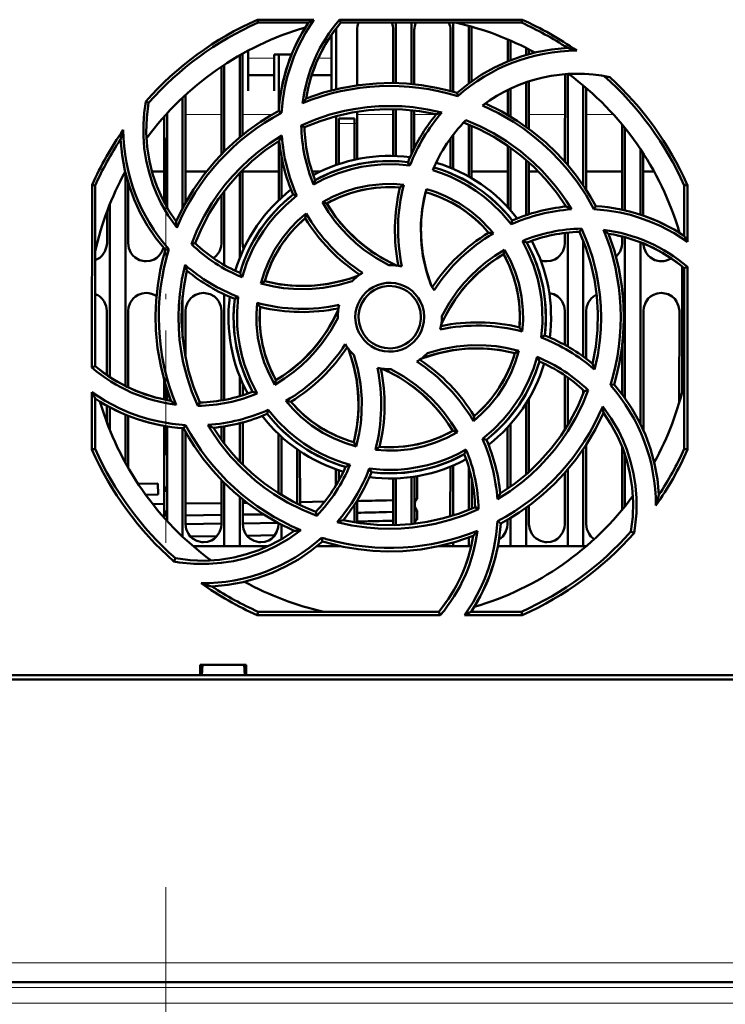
# Model space of a CAD drawing. Extents: x -1438 to 1837, y -1701 to 699.
# Tile 5 of 90: x -37 to 31, y -1508 to -1414. Entities that reach past the tile are written whole.
import ezdxf

# ---------------------------------------------------------------- set-up
doc = ezdxf.new("R2010")
doc.units = 0
doc.linetypes.add('DASHDOT', pattern=[18.5, 12, -3, 0.5, -3])

msp = doc.modelspace()

# ---------------------------------------------------------------- linework, layer by layer
at = {"color": 7, "lineweight": 50}
for p, q in [((-14.422, -1413.666), (-8.992, -1413.666)), ((-14.363, -1413.948), (-14.422, -1413.666)), ((-9.524, -1413.948), (-14.363, -1413.948)), ((-6.541, -1413.666), (11.004, -1413.666)), ((-6.411, -1413.948), (-6.541, -1413.666)), ((10.944, -1413.948), (-6.411, -1413.948)), ((-1.109, -1413.948), (-1.109, -1419.755)), ((0.391, -1413.948), (0.391, -1419.844)), ((4.391, -1413.948), (4.391, -1420.591)), ((11.004, -1413.666), (10.944, -1413.948)), ((-7.309, -1417.557), (-7.309, -1415.127)), ((-6.869, -1420.345), (-6.866, -1414.648)), ((-4.852, -1414.648), (-4.849, -1419.966)), ((-1.369, -1419.75), (-1.366, -1414.648)), ((0.648, -1414.648), (0.651, -1419.87)), ((4.131, -1420.519), (4.134, -1414.648)), ((5.891, -1414.261), (5.891, -1419.779)), ((6.148, -1414.648), (6.151, -1419.59)), ((9.632, -1417.671), (9.633, -1415.558)), ((9.891, -1415.669), (9.891, -1417.567)), ((-16.109, -1417.075), (-16.109, -1424.957)), ((-15.851, -1416.929), (-15.847, -1424.742)), ((-15.309, -1416.634), (-15.309, -1417.557)), ((-12.809, -1417.005), (-11.142, -1417.005)), ((-12.809, -1417.557), (-12.809, -1417.005)), ((-12.37, -1422.316), (-12.367, -1417.005)), ((11.391, -1416.375), (11.391, -1417.053)), ((11.649, -1416.508), (11.649, -1416.979)), ((-17.609, -1417.995), (-17.609, -1426.327)), ((-15.309, -1417.557), (-15.309, -1420.503)), ((-12.809, -1420.503), (-12.809, -1417.557)), ((-7.309, -1420.453), (-7.309, -1417.557)), ((-17.872, -1426.595), (-17.868, -1418.167)), ((15.128, -1427.32), (15.132, -1418.896)), ((15.391, -1418.878), (15.391, -1427.622)), ((-15.309, -1419.005), (-12.809, -1419.005)), ((-9.199, -1419.005), (-7.309, -1419.005)), ((11.391, -1419.675), (11.391, -1423.952)), ((11.651, -1419.588), (11.653, -1424.142)), ((-15.309, -1420.503), (-15.309, -1420.505)), ((-12.809, -1420.505), (-12.809, -1420.503)), ((4.825, -1421.019), (4.754, -1420.696)), ((9.63, -1422.812), (9.631, -1420.409)), ((9.891, -1420.284), (9.891, -1422.966)), ((16.891, -1419.998), (16.891, -1429.584)), ((17.151, -1420.218), (17.155, -1429.982)), ((-24.876, -1421.649), (-25.145, -1421.518)), ((-21.609, -1421.153), (-21.609, -1431.747)), ((-21.349, -1420.91), (-21.344, -1431.259)), ((-23.109, -1422.676), (-23.109, -1431.722)), ((-12.099, -1422.617), (-12.378, -1422.439)), ((-4.848, -1422.495), (-4.846, -1427.068)), ((-1.372, -1426.751), (-1.37, -1422.249)), ((-1.109, -1422.255), (-1.109, -1426.759)), ((0.391, -1422.357), (0.391, -1426.544)), ((0.652, -1422.386), (0.653, -1425.997)), ((-23.374, -1431.243), (-23.37, -1422.966)), ((-6.872, -1427.633), (-6.87, -1422.923)), ((-6.609, -1423.648), (-6.609, -1423.148)), ((-5.109, -1423.148), (-6.609, -1423.148)), ((-6.609, -1427.542), (-6.609, -1423.648)), ((-5.109, -1423.648), (-5.109, -1423.148)), ((-5.109, -1423.648), (-5.109, -1427.125)), ((-10.203, -1423.822), (-9.909, -1424.006)), ((5.891, -1423.748), (5.891, -1428.739)), ((6.152, -1423.857), (6.155, -1428.891)), ((20.626, -1431.924), (20.629, -1423.755)), ((20.891, -1424.075), (20.891, -1431.989)), ((-12.374, -1431), (-12.371, -1425.327)), ((4.128, -1427.889), (4.129, -1425.071)), ((4.391, -1424.72), (4.391, -1427.999)), ((9.626, -1431.676), (9.629, -1425.77)), ((9.891, -1425.954), (9.891, -1431.967)), ((22.391, -1426.117), (22.391, -1432.396)), ((22.654, -1426.517), (22.656, -1432.485)), ((-12.109, -1430.755), (-12.109, -1426.852)), ((0.235, -1427.672), (0.045, -1427.351)), ((11.391, -1427.135), (11.391, -1432.448)), ((11.654, -1427.367), (11.656, -1432.361)), ((-27.109, -1428.381), (-27.109, -1448.855)), ((-24.556, -1428.26), (-23.373, -1428.26)), ((-21.345, -1428.26), (-19.334, -1428.26)), ((-16.109, -1428.367), (-16.109, -1436.512)), ((-15.846, -1428.098), (-15.842, -1435.148)), ((-15.845, -1428.26), (-12.373, -1428.26)), ((-9.169, -1428.26), (-8.388, -1428.26)), ((6.155, -1428.26), (9.627, -1428.26)), ((11.655, -1428.26), (12.588, -1428.26)), ((17.154, -1428.26), (20.627, -1428.26)), ((22.654, -1428.26), (23.695, -1428.26)), ((-26.845, -1429.344), (-26.842, -1435.148)), ((-30.321, -1447.094), (-30.305, -1429.531)), ((-30.305, -1429.531), (-30.009, -1429.594)), ((-30.009, -1446.949), (-30.009, -1429.594)), ((-17.609, -1430.115), (-17.609, -1437.235)), ((26.591, -1429.594), (26.887, -1429.531)), ((26.591, -1434.433), (26.591, -1429.594)), ((26.887, -1429.531), (26.892, -1435.003)), ((-17.876, -1435.148), (-17.874, -1430.469)), ((-10.637, -1430.568), (-11.003, -1430.474)), ((-8.178, -1431.206), (-7.769, -1431.315)), ((-28.876, -1435.148), (-28.874, -1432.096)), ((-28.609, -1431.413), (-28.609, -1447.996)), ((15.126, -1431.637), (15.126, -1431.451)), ((17.916, -1431.866), (18.1, -1431.578)), ((9.971, -1433.322), (10.065, -1432.954)), ((16.722, -1433.744), (16.532, -1434.048)), ((15.124, -1435.148), (15.125, -1434.152)), ((15.391, -1434.122), (15.391, -1445.066)), ((16.891, -1434.896), (16.891, -1446.032)), ((20.624, -1435.148), (20.625, -1434.494)), ((20.891, -1434.566), (20.891, -1450.027)), ((26.125, -1434.135), (26.125, -1434.107)), ((-22.923, -1435.71), (-23.26, -1435.785)), ((-20.757, -1435.228), (-20.406, -1435.148)), ((9.335, -1435.772), (9.224, -1436.187)), ((22.391, -1435.062), (22.391, -1452.53)), ((26.391, -1437.381), (26.391, -1449.416)), ((26.591, -1437.546), (26.894, -1437.405)), ((26.591, -1454.901), (26.591, -1437.546)), ((26.894, -1437.405), (26.91, -1454.969)), ((-14.1, -1439.019), (-13.725, -1438.803)), ((-21.609, -1440.234), (-21.609, -1444.245)), ((-17.609, -1440.056), (-17.609, -1450.199)), ((-16.27, -1440.297), (-16.606, -1440.494)), ((-28.882, -1447.806), (-28.879, -1441.648)), ((-26.839, -1441.648), (-26.836, -1448.989)), ((-21.339, -1441.648), (-21.337, -1446.092)), ((-17.883, -1450.248), (-17.879, -1441.648)), ((15.12, -1444.914), (15.121, -1441.648)), ((17.161, -1441.648), (17.163, -1446.231)), ((22.661, -1441.648), (22.666, -1453.117)), ((26.117, -1450.414), (26.121, -1441.648)), ((-6.709, -1442.248), (-6.708, -1442.355)), ((3.291, -1442.248), (3.29, -1442.14)), ((12.851, -1444.202), (13.188, -1444.001)), ((20.618, -1449.658), (20.62, -1445.034)), ((10.691, -1445.472), (10.307, -1445.692)), ((-30.009, -1446.949), (-30.321, -1447.094)), ((-16.109, -1447.983), (-16.109, -1449.837)), ((15.116, -1453.063), (15.118, -1447.842)), ((15.391, -1448.032), (15.391, -1452.623)), ((-23.383, -1450.149), (-23.382, -1448.298)), ((-23.109, -1449.198), (-23.109, -1450.203)), ((-15.836, -1448.626), (-15.836, -1449.752)), ((-12.757, -1448.738), (-12.642, -1448.308)), ((19.491, -1448.788), (19.843, -1448.711)), ((-30.328, -1454.969), (-30.323, -1449.467)), ((-30.009, -1454.901), (-30.009, -1450.062)), ((11.665, -1450.083), (11.668, -1457.118)), ((16.891, -1449.256), (16.891, -1449.598)), ((17.354, -1449.264), (16.988, -1449.347)), ((-28.884, -1452.374), (-28.883, -1450.745)), ((-28.609, -1450.899), (-28.609, -1453.083)), ((-20.15, -1450.766), (-19.95, -1450.447)), ((11.391, -1450.532), (11.391, -1457.363)), ((-27.109, -1451.615), (-27.109, -1456.242)), ((-26.835, -1451.727), (-26.832, -1456.733)), ((-13.381, -1451.151), (-13.482, -1451.541)), ((-23.388, -1461.51), (-23.384, -1452.694)), ((-23.109, -1452.742), (-23.109, -1461.819)), ((-21.609, -1452.911), (-21.609, -1463.343)), ((-21.518, -1452.917), (-21.322, -1452.611)), ((-17.884, -1454.009), (-17.884, -1452.777)), ((-17.609, -1452.735), (-17.609, -1454.378)), ((-16.109, -1452.429), (-16.109, -1456.125)), ((-15.834, -1452.357), (-15.833, -1456.406)), ((9.613, -1458.734), (9.616, -1452.83)), ((9.891, -1452.528), (9.891, -1458.541)), ((-21.334, -1453.252), (-21.33, -1462.148)), ((-12.387, -1459.158), (-12.384, -1453.486)), ((-12.109, -1459.33), (-12.109, -1453.741)), ((4.789, -1453.3), (4.351, -1453.18)), ((7.194, -1453.922), (7.585, -1454.021)), ((-30.009, -1454.901), (-30.328, -1454.969)), ((-4.928, -1454.659), (-5.154, -1454.263)), ((16.891, -1454.911), (16.891, -1464.248)), ((17.167, -1454.497), (17.17, -1462.148)), ((20.612, -1460.761), (20.615, -1454.679)), ((26.91, -1454.969), (26.591, -1454.901)), ((-10.609, -1460.157), (-10.609, -1454.938)), ((-10.333, -1455.127), (-10.331, -1460.292)), ((20.891, -1455.429), (20.891, -1460.42)), ((-3.671, -1456.795), (-3.463, -1457.145)), ((4.112, -1461.383), (4.114, -1456.612)), ((4.391, -1456.497), (4.391, -1461.296)), ((5.891, -1456.684), (5.891, -1460.747)), ((-6.886, -1458.426), (-6.886, -1456.858)), ((-6.609, -1457.948), (-6.609, -1456.953)), ((-1.388, -1462.148), (-1.386, -1457.744)), ((-1.109, -1457.736), (-1.109, -1462.239)), ((0.391, -1457.605), (0.391, -1462.137)), ((0.668, -1457.564), (0.67, -1462.106)), ((0.941, -1457.52), (0.941, -1459.689)), ((15.112, -1462.148), (15.114, -1457.188)), ((15.391, -1456.871), (15.391, -1464.248)), ((-23.989, -1458.223), (-25.896, -1458.248)), ((-23.976, -1459.297), (-23.989, -1458.223)), ((-17.888, -1462.148), (-17.886, -1457.887)), ((-17.609, -1458.168), (-17.609, -1464.248)), ((6.168, -1457.777), (6.169, -1460.63)), ((-23.976, -1459.297), (-25.156, -1459.313)), ((-16.109, -1459.536), (-16.109, -1464.248)), ((-23.388, -1460.183), (-24.486, -1460.198)), ((-17.887, -1460.111), (-21.331, -1460.157)), ((-15.831, -1459.765), (-15.83, -1462.148)), ((-15.434, -1460.078), (-15.831, -1460.084)), ((-7.96, -1459.967), (-10.331, -1460.005)), ((-5.109, -1460.291), (-5.109, -1461.957)), ((-4.831, -1459.856), (-4.83, -1462.003)), ((-1.387, -1459.828), (-2.015, -1459.845)), ((0.941, -1459.689), (0.938, -1459.693)), ((6.819, -1460.695), (6.49, -1460.489)), ((11.391, -1460.543), (11.391, -1464.248)), ((11.669, -1460.341), (11.67, -1462.148)), ((-23.388, -1461.321), (-23.552, -1461.323)), ((-17.888, -1461.247), (-21.33, -1461.293)), ((-13.855, -1461.19), (-15.83, -1461.218)), ((-8.808, -1460.944), (-8.721, -1461.323)), ((-1.388, -1460.954), (-2.015, -1460.973)), ((0.938, -1460.806), (0.941, -1460.811)), ((0.941, -1460.811), (0.941, -1461.66)), ((9.891, -1461.527), (9.891, -1464.248)), ((-17.888, -1462.083), (-21.33, -1462.128)), ((-12.47, -1462.008), (-15.83, -1462.055)), ((-12.388, -1462.148), (-12.388, -1462.052)), ((-12.109, -1463.574), (-12.109, -1462.2)), ((-1.388, -1461.799), (-2.015, -1461.817)), ((-1.392, -1462.246), (-1.388, -1462.148)), ((0.941, -1461.66), (0.938, -1461.665)), ((8.646, -1461.856), (8.96, -1462.057)), ((9.612, -1462.148), (9.612, -1461.692)), ((-18.318, -1463.281), (-20.87, -1463.316)), ((-12.756, -1463.203), (-15.433, -1463.241)), ((5.891, -1463.425), (5.891, -1464.248)), ((21.458, -1462.846), (21.763, -1462.995)), ((-17.609, -1464.248), (-20.604, -1464.248)), ((-16.109, -1464.248), (-17.609, -1464.248)), ((-13.388, -1464.248), (-16.109, -1464.248)), ((-6.609, -1464.248), (-8.704, -1464.248)), ((-8.173, -1463.798), (-8.253, -1463.433)), ((-8.193, -1463.817), (-8.149, -1463.806)), ((-6.609, -1464.248), (-6.609, -1464.208)), ((-6.431, -1464.248), (-6.609, -1464.248)), ((4.391, -1464.248), (3.018, -1464.248)), ((4.391, -1463.906), (4.391, -1464.248)), ((5.891, -1464.248), (4.391, -1464.248)), ((6.122, -1464.248), (5.891, -1464.248)), ((9.891, -1464.248), (8.677, -1464.248)), ((11.391, -1464.248), (9.891, -1464.248)), ((15.391, -1464.248), (11.391, -1464.248)), ((16.891, -1464.248), (15.391, -1464.248)), ((17.185, -1464.248), (16.891, -1464.248)), ((-22.308, -1465.414), (-22.457, -1465.721)), ((-14.434, -1470.881), (-14.363, -1470.548)), ((3.148, -1470.881), (-14.434, -1470.881)), ((-14.363, -1470.548), (2.993, -1470.548)), ((2.993, -1470.548), (3.148, -1470.881)), ((11.015, -1470.881), (5.472, -1470.881)), ((6.106, -1470.548), (10.944, -1470.548)), ((10.944, -1470.548), (11.015, -1470.881)), ((-19.912, -1476.648), (-19.912, -1475.648)), ((-19.911, -1475.648), (-15.507, -1475.648)), ((-19.773, -1476.648), (-19.709, -1475.648)), ((-15.709, -1475.648), (-15.645, -1476.648)), ((-15.507, -1475.648), (-15.507, -1476.648)), ((-139.506, -1476.648), (-19.912, -1476.648)), ((-19.912, -1476.648), (-19.773, -1476.648)), ((-19.859, -1476.648), (-15.559, -1476.648)), ((-15.645, -1476.648), (-15.506, -1476.648)), ((-15.506, -1476.648), (93.088, -1476.648)), ((103.268, -1477.048), (-149.686, -1477.048)), ((75.253, -1506.148), (-121.671, -1506.148))]:
    msp.add_line(p, q, dxfattribs=at)
at = {"color": 7, "lineweight": 18}
for p, q in [((-12.809, -1417.374), (-15.309, -1417.374)), ((-7.309, -1417.374), (-8.568, -1417.374)), ((-21.348, -1422.76), (-17.87, -1422.76)), ((-15.848, -1422.76), (-12.956, -1422.76)), ((-6.609, -1423.648), (-5.109, -1423.648)), ((-4.848, -1422.76), (-1.37, -1422.76)), ((0.652, -1422.76), (2.757, -1422.76)), ((9.541, -1422.76), (9.63, -1422.76)), ((11.652, -1422.76), (15.13, -1422.76)), ((17.152, -1422.76), (19.767, -1422.76)), ((75.253, -1504.287), (-121.671, -1504.287)), ((75.253, -1506.648), (-121.671, -1506.648)), ((75.078, -1508.148), (-121.496, -1508.148))]:
    msp.add_line(p, q, dxfattribs=at)
at = {"color": 7, "linetype": 'DASHDOT', "lineweight": 18, "ltscale": 0.045015}
msp.add_line((-4.959, -1423.648), (-6.76, -1423.648), dxfattribs=at)
at = {"color": 7, "linetype": 'DASHDOT', "lineweight": 18}
for p, q in [((-23.209, -1425.018), (-23.209, -1463.921)), ((-23.209, -1496.999), (-23.209, -1537.522)), ((94.945, -1506.648), (-141.364, -1506.648)), ((94.735, -1508.148), (-141.154, -1508.148))]:
    msp.add_line(p, q, dxfattribs=at)
at = {"color": 7, "linetype": 'DASHDOT', "lineweight": 18, "ltscale": 0.050375}
msp.add_line((-23.209, -1460.805), (-23.209, -1462.82), dxfattribs=at)
at = {"color": 7, "lineweight": 50}
for points in [[(-8.992, -1413.666), (-9.809, -1414.944), (-10.508, -1416.286), (-10.912, -1417.223), (-11.261, -1418.185), (-11.55, -1419.156), (-11.781, -1420.14), (-11.985, -1421.371), (-12.099, -1422.617)], [(4.754, -1420.696), (5.884, -1419.784), (7.069, -1418.979), (8.305, -1418.281), (9.592, -1417.687), (10.926, -1417.196), (12.37, -1416.797), (13.854, -1416.524), (15.372, -1416.379)], [(-9.729, -1421.226), (-8.067, -1420.664), (-6.383, -1420.236), (-4.683, -1419.944), (-2.971, -1419.783), (-1.532, -1419.748), (-0.095, -1419.804), (1.341, -1419.953), (2.775, -1420.198), (3.767, -1420.424), (4.754, -1420.696)], [(-22.175, -1433.647), (-22.998, -1432.481), (-23.704, -1431.248), (-24.115, -1430.379), (-24.472, -1429.486), (-24.837, -1428.347), (-25.112, -1427.185), (-25.295, -1426.004), (-25.386, -1424.813), (-25.386, -1423.713), (-25.305, -1422.614), (-25.145, -1421.518)], [(-24.876, -1421.649), (-25.058, -1423.075), (-25.104, -1424.49), (-25.015, -1425.889), (-24.795, -1427.266), (-24.493, -1428.481), (-24.093, -1429.666), (-23.587, -1430.823), (-22.969, -1431.96), (-22.244, -1433.054)], [(7.484, -1421.712), (9.057, -1422.489), (10.55, -1423.378), (11.959, -1424.373), (13.283, -1425.47), (14.326, -1426.463), (15.302, -1427.519), (16.212, -1428.639), (17.053, -1429.827), (17.595, -1430.688), (18.1, -1431.578)], [(-22.244, -1433.054), (-21.467, -1431.481), (-20.578, -1429.988), (-19.583, -1428.579), (-18.486, -1427.255), (-17.493, -1426.212), (-16.437, -1425.236), (-15.317, -1424.326), (-14.13, -1423.485), (-13.269, -1422.944), (-12.378, -1422.438)], [(-10.205, -1423.822), (-8.848, -1423.254), (-7.461, -1422.788), (-6.047, -1422.427), (-4.962, -1422.221), (-3.866, -1422.075), (-2.758, -1421.987), (-1.648, -1421.959), (-0.553, -1421.99), (0.537, -1422.081), (1.916, -1422.284), (3.285, -1422.582)], [(2.762, -1422.754), (1.135, -1422.45), (-0.495, -1422.283), (-2.121, -1422.251), (-3.741, -1422.351), (-5.315, -1422.574), (-6.872, -1422.923), (-8.405, -1423.401), (-9.91, -1424.006)], [(17.916, -1431.866), (17.152, -1430.531), (16.302, -1429.259), (15.366, -1428.051), (14.604, -1427.183), (13.796, -1426.354), (12.943, -1425.563), (12.05, -1424.817), (11.134, -1424.128), (10.184, -1423.489), (8.735, -1422.645), (7.218, -1421.909)], [(15.237, -1431.625), (14.301, -1430.259), (13.267, -1428.989), (12.139, -1427.816), (10.923, -1426.742), (9.652, -1425.786), (8.304, -1424.933), (6.883, -1424.186), (5.39, -1423.55)], [(5.609, -1423.323), (6.961, -1423.901), (8.26, -1424.572), (9.505, -1425.335), (10.851, -1426.31), (12.116, -1427.392), (12.902, -1428.163), (13.645, -1428.973), (14.216, -1429.662), (14.756, -1430.376), (15.265, -1431.117), (15.743, -1431.882)], [(-23.26, -1435.785), (-24.173, -1434.654), (-24.977, -1433.469), (-25.675, -1432.233), (-26.269, -1430.946), (-26.761, -1429.612), (-27.159, -1428.168), (-27.433, -1426.685), (-27.578, -1425.167)], [(-20.758, -1435.229), (-20.199, -1433.867), (-19.547, -1432.556), (-18.802, -1431.3), (-18.18, -1430.388), (-17.509, -1429.511), (-16.787, -1428.665), (-16.022, -1427.86), (-15.225, -1427.108), (-14.389, -1426.401), (-13.266, -1425.566), (-12.08, -1424.807)], [(-12.331, -1425.302), (-13.697, -1426.238), (-14.968, -1427.272), (-16.14, -1428.399), (-17.215, -1429.616), (-18.17, -1430.887), (-19.024, -1432.234), (-19.771, -1433.656), (-20.407, -1435.148)], [(-8.876, -1429.071), (-7.505, -1428.407), (-6.09, -1427.888), (-4.638, -1427.519), (-3.156, -1427.303), (-1.651, -1427.242), (-0.805, -1427.273), (0.045, -1427.351)], [(0.235, -1427.672), (-1.157, -1427.556), (-2.553, -1427.576), (-3.498, -1427.665), (-4.439, -1427.814), (-5.38, -1428.022), (-6.723, -1428.432), (-8.01, -1428.964), (-9.025, -1429.493)], [(9.971, -1433.322), (9.072, -1432.258), (8.074, -1431.285), (7.349, -1430.683), (6.572, -1430.117), (5.761, -1429.599), (4.94, -1429.144), (4.095, -1428.744), (3.27, -1428.415), (2.423, -1428.136)], [(-8.18, -1431.207), (-7.138, -1430.656), (-6.062, -1430.207), (-4.954, -1429.859), (-3.682, -1429.594), (-2.389, -1429.461), (-1.376, -1429.45), (-0.359, -1429.521)], [(-0.73, -1429.786), (-1.945, -1429.746), (-3.147, -1429.821), (-4.329, -1430.013), (-5.487, -1430.322), (-6.614, -1430.746), (-7.77, -1431.315)], [(2.298, -1439.256), (1.816, -1437.81), (1.484, -1436.34), (1.305, -1434.854), (1.283, -1433.358), (1.416, -1431.86), (1.582, -1430.899), (1.81, -1429.943)], [(1.735, -1430.231), (1.438, -1431.726), (1.291, -1433.226), (1.299, -1434.724), (1.464, -1436.213), (1.783, -1437.685), (2.019, -1438.475), (2.298, -1439.256)], [(-10.637, -1430.568), (-11.706, -1431.474), (-12.68, -1432.477), (-13.285, -1433.209), (-13.845, -1433.98), (-14.362, -1434.794), (-14.818, -1435.619), (-15.431, -1436.989), (-15.896, -1438.414)], [(-1.806, -1437.248), (-3.052, -1436.546), (-4.222, -1435.733), (-4.961, -1435.126), (-5.662, -1434.474), (-6.324, -1433.778), (-6.941, -1433.042), (-7.593, -1432.149), (-8.18, -1431.207)], [(-7.769, -1431.315), (-7.353, -1431.969), (-6.908, -1432.595), (-5.932, -1433.765), (-4.847, -1434.824), (-4.147, -1435.406), (-3.41, -1435.946), (-2.635, -1436.445), (-1.827, -1436.897), (-0.991, -1437.299)], [(26.892, -1435.003), (25.619, -1434.181), (24.28, -1433.479), (23.344, -1433.072), (22.384, -1432.72), (21.415, -1432.428), (20.432, -1432.193), (19.183, -1431.983), (17.916, -1431.866)], [(-14.1, -1439.021), (-13.751, -1437.892), (-13.307, -1436.811), (-12.769, -1435.781), (-12.058, -1434.694), (-11.239, -1433.687), (-10.526, -1432.96), (-9.753, -1432.289)], [(17.785, -1446.719), (18.089, -1445.091), (18.256, -1443.462), (18.288, -1441.835), (18.187, -1440.216), (17.964, -1438.641), (17.615, -1437.085), (17.138, -1435.552), (16.532, -1434.047)], [(16.722, -1433.742), (17.292, -1435.098), (17.759, -1436.483), (18.123, -1437.896), (18.33, -1438.982), (18.479, -1440.08), (18.569, -1441.186), (18.599, -1442.295), (18.569, -1443.388), (18.48, -1444.479), (18.274, -1445.886), (17.969, -1447.283)], [(12.851, -1444.202), (12.97, -1442.82), (12.953, -1441.431), (12.866, -1440.488), (12.719, -1439.547), (12.512, -1438.604), (12.105, -1437.258), (11.573, -1435.964), (11.037, -1434.93)], [(19.313, -1434.227), (19.875, -1435.889), (20.302, -1437.573), (20.595, -1439.274), (20.755, -1440.985), (20.79, -1442.425), (20.734, -1443.862), (20.585, -1445.297), (20.341, -1446.732), (20.115, -1447.724), (19.842, -1448.711)], [(-30.009, -1436.775), (-29.58, -1436.545), (-29.35, -1436.337), (-29.074, -1435.93), (-28.912, -1435.471), (-28.876, -1435.148)], [(-26.842, -1435.148), (-26.77, -1435.613), (-26.574, -1436.058), (-26.39, -1436.312), (-26.163, -1436.526), (-25.749, -1436.76), (-25.287, -1436.871), (-25.109, -1436.88)], [(-25.109, -1436.88), (-24.717, -1436.836), (-24.345, -1436.705), (-24.08, -1436.545), (-23.85, -1436.337), (-23.6, -1435.981), (-23.438, -1435.579)], [(-22.731, -1450.268), (-23.293, -1448.606), (-23.72, -1446.922), (-24.013, -1445.221), (-24.173, -1443.51), (-24.208, -1442.07), (-24.152, -1440.633), (-24.003, -1439.198), (-23.759, -1437.763), (-23.533, -1436.771), (-23.26, -1435.785)], [(-18.637, -1436.585), (-18.35, -1436.337), (-18.074, -1435.93), (-17.912, -1435.471), (-17.876, -1435.148)], [(3.29, -1442.14), (3.994, -1440.894), (4.809, -1439.724), (5.416, -1438.985), (6.069, -1438.284), (6.767, -1437.622), (7.503, -1437.005), (8.394, -1436.356), (9.334, -1435.77)], [(9.334, -1435.77), (9.885, -1436.805), (10.335, -1437.875), (10.683, -1438.978), (10.951, -1440.249), (11.086, -1441.544), (11.098, -1442.576), (11.027, -1443.614)], [(11.468, -1435.08), (12.131, -1436.452), (12.651, -1437.867), (13.02, -1439.318), (13.235, -1440.801), (13.297, -1442.306), (13.265, -1443.152), (13.188, -1444.001)], [(13.391, -1436.88), (13.783, -1436.836), (14.155, -1436.705), (14.42, -1436.545), (14.65, -1436.337), (14.926, -1435.93), (15.088, -1435.471), (15.124, -1435.148)], [(20.033, -1436.452), (20.15, -1436.337), (20.426, -1435.93), (20.588, -1435.471), (20.624, -1435.148)], [(22.658, -1435.169), (22.733, -1435.623), (22.926, -1436.058), (23.11, -1436.312), (23.337, -1436.526), (23.751, -1436.76), (24.213, -1436.871), (24.391, -1436.88)], [(9.224, -1436.187), (8.57, -1436.603), (7.943, -1437.049), (6.774, -1438.024), (5.714, -1439.109), (5.133, -1439.81), (4.592, -1440.547), (4.093, -1441.322), (3.641, -1442.13), (3.239, -1442.966)], [(10.752, -1443.227), (10.792, -1442.011), (10.717, -1440.81), (10.525, -1439.627), (10.216, -1438.47), (9.793, -1437.343), (9.223, -1436.187)], [(-20.15, -1450.769), (-20.719, -1449.41), (-21.186, -1448.022), (-21.548, -1446.606), (-21.753, -1445.523), (-21.9, -1444.428), (-21.988, -1443.32), (-22.016, -1442.209), (-21.985, -1441.114), (-21.894, -1440.022), (-21.688, -1438.62), (-21.382, -1437.229)], [(-21.203, -1437.777), (-21.507, -1439.404), (-21.674, -1441.033), (-21.706, -1442.66), (-21.605, -1444.28), (-21.382, -1445.854), (-21.033, -1447.41), (-20.556, -1448.943), (-19.95, -1450.448)], [(-5.315, -1438.784), (-6.695, -1439.17), (-8.098, -1439.423), (-9.527, -1439.543), (-10.962, -1439.528), (-11.914, -1439.445), (-12.86, -1439.302), (-14.1, -1439.021)], [(-13.725, -1438.803), (-12.231, -1439.101), (-10.731, -1439.247), (-9.233, -1439.239), (-7.744, -1439.075), (-6.271, -1438.756), (-5.482, -1438.52), (-4.7, -1438.241)], [(-13.725, -1438.803), (-12.509, -1439.053), (-11.292, -1439.2), (-10.078, -1439.245), (-8.874, -1439.194), (-7.672, -1439.046), (-6.474, -1438.8), (-5.581, -1438.549), (-4.7, -1438.241)], [(-5.016, -1442.248), (-4.988, -1441.805), (-4.902, -1441.376), (-4.757, -1440.962), (-4.556, -1440.568), (-4.302, -1440.197), (-4.002, -1439.864), (-3.671, -1439.583), (-3.302, -1439.349), (-2.893, -1439.162), (-2.462, -1439.03), (-2.028, -1438.956), (-1.591, -1438.942), (-1.156, -1438.988), (-0.719, -1439.095), (-0.298, -1439.258), (0.086, -1439.469), (0.435, -1439.728), (0.75, -1440.038), (1.024, -1440.389), (1.253, -1440.779), (1.424, -1441.182), (1.556, -1441.704), (1.598, -1442.248)], [(1.291, -1442.248), (1.236, -1441.702), (1.077, -1441.16), (0.821, -1440.646), (0.582, -1440.313), (0.296, -1440.016), (-0.038, -1439.758), (-0.401, -1439.549), (-0.791, -1439.391), (-1.19, -1439.292), (-1.811, -1439.249), (-2.428, -1439.334), (-2.821, -1439.461), (-3.201, -1439.647), (-3.556, -1439.884), (-3.858, -1440.154), (-4.117, -1440.464), (-4.409, -1440.96), (-4.605, -1441.494), (-4.701, -1442.041), (-4.709, -1442.248)], [(-28.879, -1441.648), (-28.95, -1441.183), (-29.146, -1440.737), (-29.33, -1440.483), (-29.557, -1440.27), (-29.774, -1440.129), (-30.009, -1440.022)], [(-25.109, -1439.917), (-25.501, -1439.961), (-25.873, -1440.092), (-26.137, -1440.252), (-26.367, -1440.46), (-26.643, -1440.867), (-26.804, -1441.326), (-26.839, -1441.648)], [(-19.609, -1439.917), (-20.001, -1439.961), (-20.373, -1440.092), (-20.637, -1440.252), (-20.867, -1440.46), (-21.143, -1440.867), (-21.304, -1441.326), (-21.339, -1441.648)], [(-17.879, -1441.648), (-17.95, -1441.183), (-18.146, -1440.737), (-18.33, -1440.483), (-18.557, -1440.27), (-18.971, -1440.037), (-19.432, -1439.925), (-19.609, -1439.917)], [(-14.886, -1449.415), (-15.55, -1448.043), (-16.069, -1446.629), (-16.438, -1445.177), (-16.653, -1443.694), (-16.715, -1442.19), (-16.683, -1441.343), (-16.606, -1440.494)], [(-16.27, -1440.297), (-16.384, -1441.697), (-16.363, -1443.098), (-16.273, -1444.044), (-16.124, -1444.987), (-15.915, -1445.928), (-15.653, -1446.834), (-15.117, -1448.237), (-14.438, -1449.573)], [(15.121, -1441.648), (15.05, -1441.183), (14.854, -1440.737), (14.67, -1440.483), (14.443, -1440.27), (14.052, -1440.046), (13.617, -1439.931)], [(18.172, -1440.071), (17.863, -1440.252), (17.633, -1440.46), (17.357, -1440.867), (17.196, -1441.326), (17.161, -1441.648)], [(24.391, -1439.917), (23.999, -1439.961), (23.627, -1440.092), (23.363, -1440.252), (23.133, -1440.46), (22.857, -1440.867), (22.696, -1441.326), (22.661, -1441.648)], [(26.121, -1441.648), (26.05, -1441.183), (25.854, -1440.737), (25.67, -1440.483), (25.443, -1440.27), (25.029, -1440.037), (24.568, -1439.925), (24.391, -1439.917)], [(-12.756, -1448.74), (-13.309, -1447.691), (-13.76, -1446.609), (-14.109, -1445.497), (-14.375, -1444.224), (-14.509, -1442.932), (-14.519, -1441.91), (-14.446, -1440.884)], [(-14.17, -1441.268), (-14.21, -1442.484), (-14.135, -1443.686), (-13.943, -1444.868), (-13.634, -1446.025), (-13.211, -1447.152), (-12.641, -1448.309)], [(-12.642, -1448.308), (-11.988, -1447.892), (-11.361, -1447.446), (-10.192, -1446.471), (-9.132, -1445.386), (-8.551, -1444.685), (-8.01, -1443.948), (-7.512, -1443.173), (-7.059, -1442.366), (-6.657, -1441.529)], [(-6.708, -1442.355), (-7.41, -1443.602), (-8.223, -1444.772), (-8.829, -1445.512), (-9.48, -1446.214), (-10.177, -1446.877), (-10.912, -1447.495), (-11.809, -1448.15), (-12.756, -1448.74)], [(1.598, -1442.248), (1.571, -1442.69), (1.486, -1443.12), (1.341, -1443.534), (1.141, -1443.928), (0.887, -1444.299), (0.589, -1444.633), (0.257, -1444.914), (-0.111, -1445.149), (-0.52, -1445.337), (-0.95, -1445.47), (-1.384, -1445.545), (-1.821, -1445.559), (-2.256, -1445.514), (-2.693, -1445.408), (-3.114, -1445.245), (-3.499, -1445.036), (-3.848, -1444.777), (-4.164, -1444.468), (-4.438, -1444.118), (-4.669, -1443.728), (-4.84, -1443.325), (-4.974, -1442.797), (-5.016, -1442.248)], [(-4.709, -1442.248), (-4.654, -1442.793), (-4.495, -1443.335), (-4.239, -1443.849), (-4, -1444.182), (-3.714, -1444.479), (-3.38, -1444.737), (-3.017, -1444.946), (-2.628, -1445.104), (-2.228, -1445.204), (-1.607, -1445.246), (-0.99, -1445.161), (-0.597, -1445.034), (-0.217, -1444.849), (0.138, -1444.611), (0.44, -1444.341), (0.699, -1444.031), (0.991, -1443.535), (1.187, -1443.001), (1.283, -1442.454), (1.291, -1442.248)], [(-5.153, -1454.263), (-4.856, -1452.769), (-4.709, -1451.269), (-4.717, -1449.771), (-4.882, -1448.282), (-5.201, -1446.81), (-5.437, -1446.02), (-5.716, -1445.239)], [(-5.154, -1454.263), (-4.903, -1453.048), (-4.757, -1451.831), (-4.711, -1450.617), (-4.763, -1449.413), (-4.91, -1448.21), (-5.156, -1447.013), (-5.408, -1446.119), (-5.716, -1445.239)], [(10.307, -1445.692), (8.813, -1445.394), (7.313, -1445.248), (5.814, -1445.256), (4.325, -1445.42), (2.853, -1445.739), (2.063, -1445.975), (1.282, -1446.254)], [(10.307, -1445.692), (9.091, -1445.442), (7.874, -1445.296), (6.66, -1445.25), (5.456, -1445.301), (4.253, -1445.449), (3.056, -1445.695), (2.162, -1445.946), (1.282, -1446.254)], [(1.907, -1445.701), (3.288, -1445.317), (4.693, -1445.065), (6.125, -1444.947), (7.562, -1444.962), (8.514, -1445.047), (9.461, -1445.191), (10.691, -1445.47)], [(-5.163, -1445.863), (-4.777, -1447.244), (-4.523, -1448.648), (-4.404, -1450.079), (-4.418, -1451.516), (-4.501, -1452.468), (-4.644, -1453.414), (-4.926, -1454.66)], [(10.691, -1445.47), (10.352, -1446.588), (9.915, -1447.661), (9.382, -1448.687), (8.673, -1449.776), (7.853, -1450.789), (7.123, -1451.537), (6.328, -1452.231)], [(7.194, -1453.922), (8.252, -1453.032), (9.22, -1452.042), (9.825, -1451.314), (10.386, -1450.544), (10.907, -1449.731), (11.572, -1448.489), (12.113, -1447.196), (12.47, -1446.071)], [(4.351, -1453.18), (3.935, -1452.526), (3.49, -1451.9), (2.514, -1450.73), (1.429, -1449.671), (0.729, -1449.089), (-0.009, -1448.549), (-0.784, -1448.05), (-1.591, -1447.598), (-2.427, -1447.196)], [(-1.592, -1447.246), (-0.345, -1447.95), (0.826, -1448.764), (1.566, -1449.372), (2.268, -1450.024), (2.931, -1450.722), (3.549, -1451.458), (4.202, -1452.353), (4.791, -1453.299)], [(19.842, -1448.711), (20.755, -1449.841), (21.559, -1451.026), (22.257, -1452.262), (22.851, -1453.549), (23.342, -1454.883), (23.741, -1456.327), (24.015, -1457.81), (24.16, -1459.329)], [(-30.323, -1449.467), (-29.05, -1450.288), (-27.712, -1450.992), (-26.776, -1451.399), (-25.816, -1451.752), (-24.846, -1452.045), (-23.862, -1452.28), (-22.601, -1452.493), (-21.322, -1452.611)], [(17.355, -1449.263), (16.8, -1450.624), (16.151, -1451.934), (15.41, -1453.19), (14.788, -1454.106), (14.117, -1454.988), (13.4, -1455.834), (12.637, -1456.639), (11.844, -1457.392), (11.01, -1458.1), (9.855, -1458.961), (8.634, -1459.742)], [(8.913, -1459.193), (10.279, -1458.258), (11.55, -1457.224), (12.722, -1456.096), (13.797, -1454.88), (14.752, -1453.609), (15.606, -1452.261), (16.352, -1450.839), (16.988, -1449.347)], [(-4.926, -1454.66), (-6.039, -1454.321), (-7.109, -1453.884), (-8.133, -1453.351), (-9.224, -1452.64), (-10.241, -1451.816), (-10.993, -1451.083), (-11.69, -1450.285)], [(18.752, -1450.816), (19.581, -1451.982), (20.291, -1453.213), (20.706, -1454.081), (21.066, -1454.974), (21.436, -1456.113), (21.715, -1457.276), (21.903, -1458.457), (21.998, -1459.649), (21.988, -1461.079), (21.843, -1462.506), (21.762, -1462.995)], [(-13.381, -1451.151), (-12.471, -1452.225), (-11.466, -1453.203), (-10.734, -1453.809), (-9.964, -1454.37), (-9.153, -1454.887), (-8.33, -1455.343), (-7.648, -1455.67), (-6.952, -1455.959), (-6.243, -1456.21), (-5.521, -1456.423)], [(18.826, -1451.441), (18.048, -1453.014), (17.16, -1454.507), (16.164, -1455.917), (15.068, -1457.24), (14.075, -1458.283), (13.019, -1459.259), (11.899, -1460.169), (10.712, -1461.01), (9.85, -1461.552), (8.96, -1462.057)], [(21.458, -1462.846), (21.64, -1461.42), (21.686, -1460.005), (21.596, -1458.606), (21.377, -1457.229), (21.075, -1456.014), (20.674, -1454.829), (20.169, -1453.672), (19.551, -1452.535), (18.826, -1451.441)], [(-10.903, -1462.783), (-12.476, -1462.005), (-13.969, -1461.117), (-15.378, -1460.121), (-16.702, -1459.024), (-17.744, -1458.031), (-18.721, -1456.976), (-19.63, -1455.855), (-20.471, -1454.668), (-21.013, -1453.807), (-21.518, -1452.917)], [(-18.963, -1452.981), (-18.038, -1454.347), (-17.01, -1455.625), (-15.871, -1456.823), (-14.638, -1457.926), (-13.762, -1458.61), (-12.852, -1459.245), (-11.534, -1460.041), (-10.157, -1460.735), (-8.722, -1461.324)], [(4.791, -1453.299), (3.763, -1453.848), (2.698, -1454.297), (1.598, -1454.645), (0.327, -1454.914), (-0.971, -1455.052), (-2.026, -1455.065), (-3.088, -1454.992)], [(-2.688, -1454.709), (-1.473, -1454.749), (-0.271, -1454.674), (0.911, -1454.482), (2.068, -1454.173), (3.195, -1453.749), (4.352, -1453.18)], [(-3.671, -1456.795), (-2.298, -1456.915), (-0.916, -1456.9), (0.024, -1456.813), (0.962, -1456.666), (1.904, -1456.46), (2.814, -1456.2), (3.538, -1455.947), (4.246, -1455.657), (4.939, -1455.33), (5.617, -1454.965)], [(5.458, -1455.424), (4.087, -1456.088), (2.672, -1456.607), (1.22, -1456.976), (-0.262, -1457.192), (-1.767, -1457.253), (-2.613, -1457.222), (-3.463, -1457.145)], [(-6.18, -1461.741), (-4.553, -1462.046), (-2.923, -1462.213), (-1.297, -1462.244), (0.323, -1462.144), (1.897, -1461.921), (3.453, -1461.572), (4.987, -1461.094), (6.492, -1460.489)], [(0.938, -1459.693), (0.93, -1459.698), (0.898, -1459.708), (0.669, -1459.736)], [(6.821, -1460.695), (5.467, -1461.265), (4.082, -1461.732), (2.67, -1462.096), (1.582, -1462.304), (0.483, -1462.453), (-0.622, -1462.543), (-1.73, -1462.574), (-2.823, -1462.545), (-3.913, -1462.456), (-5.346, -1462.246), (-6.769, -1461.933)], [(0.941, -1460.811), (0.941, -1460.813), (0.938, -1460.817), (0.932, -1460.82), (0.91, -1460.827), (0.669, -1460.86)], [(-21.33, -1462.148), (-21.258, -1462.611), (-21.062, -1463.055), (-20.878, -1463.307), (-20.651, -1463.519), (-20.238, -1463.75), (-19.777, -1463.859), (-19.609, -1463.868)], [(-19.609, -1463.868), (-19.214, -1463.822), (-18.839, -1463.689), (-18.577, -1463.527), (-18.349, -1463.317), (-18.077, -1462.909), (-17.92, -1462.45), (-17.888, -1462.148)], [(-15.83, -1462.148), (-15.758, -1462.611), (-15.562, -1463.055), (-15.378, -1463.307), (-15.151, -1463.519), (-14.738, -1463.75), (-14.277, -1463.859), (-14.109, -1463.868)], [(-14.109, -1463.868), (-13.714, -1463.822), (-13.339, -1463.689), (-13.077, -1463.527), (-12.849, -1463.317), (-12.577, -1462.909), (-12.42, -1462.45), (-12.388, -1462.148)], [(0.938, -1461.665), (0.929, -1461.67), (0.896, -1461.679), (0.67, -1461.707)], [(5.472, -1470.881), (6.298, -1469.612), (7.005, -1468.277), (7.415, -1467.343), (7.771, -1466.385), (8.067, -1465.417), (8.305, -1464.434), (8.525, -1463.154), (8.646, -1461.856)], [(8.791, -1463.617), (9.151, -1463.317), (9.423, -1462.909), (9.58, -1462.45), (9.612, -1462.148)], [(11.67, -1462.148), (11.742, -1462.611), (11.938, -1463.055), (12.122, -1463.307), (12.349, -1463.519), (12.762, -1463.75), (13.223, -1463.859), (13.391, -1463.868)], [(13.391, -1463.868), (13.786, -1463.822), (14.161, -1463.689), (14.423, -1463.527), (14.651, -1463.317), (14.923, -1462.909), (15.08, -1462.45), (15.112, -1462.148)], [(17.17, -1462.148), (17.242, -1462.611), (17.438, -1463.055), (17.622, -1463.307), (17.935, -1463.581)], [(-10.257, -1462.706), (-11.421, -1463.535), (-12.651, -1464.247), (-13.518, -1464.662), (-14.411, -1465.023), (-15.548, -1465.394), (-16.711, -1465.675), (-17.892, -1465.863), (-19.084, -1465.959), (-20.513, -1465.951), (-21.939, -1465.807), (-22.457, -1465.721)], [(-22.308, -1465.414), (-20.882, -1465.597), (-19.466, -1465.643), (-18.068, -1465.553), (-16.691, -1465.334), (-15.476, -1465.032), (-14.291, -1464.631), (-13.134, -1464.126), (-11.997, -1463.507), (-10.903, -1462.783)], [(6.311, -1463.269), (4.649, -1463.831), (2.965, -1464.259), (1.265, -1464.552), (-0.447, -1464.712), (-1.886, -1464.747), (-3.323, -1464.691), (-4.758, -1464.542), (-6.193, -1464.298), (-7.185, -1464.071), (-8.172, -1463.799)], [(-8.172, -1463.799), (-9.302, -1464.711), (-10.487, -1465.516), (-11.724, -1466.214), (-13.01, -1466.808), (-14.344, -1467.299), (-15.788, -1467.698), (-17.272, -1467.971), (-18.79, -1468.117)]]:
    msp.add_lwpolyline(points, dxfattribs=at)
for centre, radius, start, end in [((-1.73, -1442.245), 31.271, 113.94625, 138.4836), ((5.098, -1423.59), 17.515, 146.59769, 176.23014), ((5.074, -1423.593), 15.28, 139.48243, 172.79538), ((5.123, -1423.604), 15.043, 140.06547, 170.90449), ((8.509, -1447.418), 38.019, 117.40726, 118.31442), ((-3.082, -1414.681), 1.771, 155.56018, 178.92731), ((-3.136, -1414.681), 1.771, 1.07266, 24.44208), ((2.418, -1414.681), 1.771, 155.56018, 178.92731), ((2.364, -1414.681), 1.771, 1.07266, 24.44208), ((-1.709, -1442.248), 29, 61.23459, 77.38563), ((-1.687, -1442.2), 30.947, 56.54989, 65.91187), ((-1.693, -1442.254), 31.281, 54.97318, 66.05183), ((-1.709, -1442.248), 29, 106.23146, 143.7055), ((-8.3, -1414.648), 1.434, 0.03351, 4.91924), ((7.71, -1414.655), 1.562, 168.39546, 179.71146), ((16.293, -1433.843), 17.204, 90.10573, 131.80264), ((9.38, -1438.505), 22.924, 72.53425, 74.84899), ((16.291, -1433.854), 15, 77.90128, 127.22039), ((-1.709, -1442.248), 29, 16.23148, 53.71121), ((-1.665, -1442.245), 31.254, 24.00404, 47.53937), ((-1.709, -1442.234), 22.198, 72.88174, 112.17097), ((6.258, -1434.19), 20.583, 140.96026, 142.55795), ((-1.706, -1442.229), 22.195, 117.92102, 157.25569), ((16.202, -1433.8), 17.396, 140.58358, 158.24036), ((16.31, -1433.844), 17.218, 139.15072, 158.99481), ((9.847, -1443.479), 21.903, 107.43134, 108.87218), ((16.291, -1433.854), 15, 135.40733, 157.59412), ((-1.734, -1442.258), 31.278, 144.85921, 155.98891), ((-5.453, -1431.16), 22.923, 162.46991, 164.84323), ((-10.098, -1424.23), 17.213, 180.08394, 221.83352), ((5.176, -1423.578), 15.384, 180.90834, 202.61269), ((4.972, -1423.608), 14.887, 181.53456, 201.52931), ((-1.756, -1442.225), 30.947, 146.54988, 155.91187), ((7.477, -1435.014), 22.061, 152.4404, 153.88184), ((4.982, -1423.61), 17.396, 185.58072, 203.23758), ((5.034, -1423.579), 17.159, 184.10169, 204.03424), ((-1.709, -1442.248), 15.5, 82.75842, 118.28283), ((-1.711, -1442.239), 14.991, 83.27569, 118.55293), ((-1.709, -1442.248), 15.5, 37.75869, 73.28459), ((-1.709, -1442.248), 29, 151.23451, 167.39631), ((-1.704, -1442.241), 14.991, 38.27653, 73.55541), ((11.808, -1436.546), 21.993, 160.13015, 161.29438), ((-1.709, -1442.248), 15.5, 127.75858, 163.28089), ((-1.711, -1442.24), 12.491, 85.49434, 119.0148), ((16.07, -1433.85), 17.284, 166.40093, 191.5798), ((16.369, -1433.84), 17.277, 165.52435, 191.84558), ((9.314, -1443.46), 16.966, 124.75972, 126.29906), ((16.291, -1433.854), 15, 164.88799, 180.00001), ((-1.704, -1442.24), 12.49, 40.49301, 74.01924), ((-1.59, -1442.078), 12.601, 38.66362, 74.35149), ((-1.716, -1442.243), 14.992, 128.27618, 163.54921), ((16.944, -1448.976), 17.136, 94.01896, 114.00914), ((16.928, -1448.939), 17.396, 95.58068, 113.2375), ((5.54, -1451.399), 22.023, 62.40198, 63.8774), ((16.948, -1449.055), 17.515, 56.59784, 86.22962), ((-1.16, -1430.838), 21.199, 185.99581, 187.60899), ((-1.714, -1442.245), 12.494, 130.49679, 164.01209), ((6.753, -1435.252), 16.769, 169.82252, 171.397), ((4.925, -1423.738), 17.283, 211.40052, 236.57952), ((5.119, -1423.535), 17.257, 210.48215, 236.84623), ((16.291, -1433.854), 15, 180.00001, 201.11014), ((16.974, -1449.146), 15.407, 90.93646, 112.66691), ((16.931, -1448.928), 14.887, 91.53465, 111.5294), ((-1.716, -1442.228), 22.199, 342.81091, 22.15283), ((16.96, -1449.044), 15.302, 49.51878, 82.92735), ((6.307, -1450.271), 20.652, 50.97048, 52.62485), ((16.801, -1448.882), 17.284, 121.4006, 146.57937), ((16.988, -1449.06), 17.235, 120.46386, 146.86311), ((5.108, -1451.492), 17.57, 79.69868, 81.20454), ((3.632, -1456.927), 23.208, 70.26845, 71.39311), ((-1.709, -1442.248), 15.5, 352.75852, 28.28278), ((16.935, -1449.08), 15.043, 50.06547, 80.90483), ((-6.832, -1452.437), 37.964, 27.33765, 28.31004), ((-1.702, -1442.227), 22.199, 162.9283, 202.31487), ((-10.074, -1424.227), 15.336, 225.83995, 247.68666), ((-10.168, -1424.342), 14.886, 226.54534, 246.54031), ((-14.158, -1435.125), 1.685, 180.77621, 199.21494), ((-1.701, -1442.246), 14.992, 353.2776, 28.55355), ((-1.7, -1442.246), 12.49, 355.49399, 29.0174), ((13.391, -1435.119), 1.761, 250.11926, 269.98342), ((24.394, -1435.137), 1.743, 269.90621, 302.90756), ((-10.097, -1424.214), 17.226, 229.07126, 249.00303), ((-0.464, -1430.688), 21.916, 197.36325, 198.87074), ((-10.157, -1424.337), 17.396, 230.58367, 248.24047), ((-1.709, -1442.248), 5, 76.47188, 91.11481), ((3.151, -1428.995), 21.245, 205.06649, 206.3051), ((-1.709, -1442.248), 5, 121.46385, 136.15105), ((-1.709, -1442.248), 5, 31.44705, 36.74265), ((-25.105, -1441.653), 1.737, 55.40934, 90.12117), ((-1.709, -1442.248), 15.5, 172.75832, 208.28287), ((-1.715, -1442.249), 14.993, 173.27679, 208.54961), ((-10.101, -1424.154), 17.286, 255.44136, 281.78891), ((-0.577, -1431.244), 16.89, 214.80123, 216.40578), ((-1.71, -1442.248), 12.498, 175.50406, 209.00626), ((-10.106, -1424.469), 17.283, 256.40089, 281.57989), ((-1.709, -1442.248), 5, 166.42763, 179.99999), ((-1.709, -1442.248), 5, 346.40382, 360), ((6.683, -1460.308), 17.251, 75.41344, 101.8149), ((6.688, -1460.027), 17.284, 76.40104, 101.57962), ((-3.672, -1453.761), 17.862, 34.61917, 36.14068), ((6.678, -1460.25), 17.194, 48.95456, 68.96231), ((6.739, -1460.158), 17.396, 50.58355, 68.24028), ((-20.406, -1435.404), 17.247, 300.35718, 326.78306), ((-20.219, -1435.613), 17.284, 301.40077, 326.57907), ((-1.709, -1442.248), 5, 211.38447, 226.31339), ((-1.709, -1442.248), 5, 301.36761, 316.31182), ((-8.344, -1460.758), 17.284, 31.40071, 56.57917), ((-1.702, -1442.252), 12.492, 310.49621, 344.01685), ((-9.17, -1456.865), 24.18, 25.38447, 26.50377), ((6.657, -1460.293), 15.365, 45.87796, 67.77053), ((-20.378, -1435.479), 15.29, 229.43503, 263.0111), ((-20.353, -1435.415), 15.043, 230.06576, 260.90389), ((-19.785, -1450.624), 17.259, 345.33773, 11.7583), ((-1.709, -1442.248), 5, 256.35958, 271.34427), ((-19.489, -1450.645), 17.284, 346.40114, 11.57945), ((-8.536, -1460.927), 17.222, 30.33021, 56.80168), ((-1.704, -1442.252), 14.993, 308.27975, 343.55042), ((-1.709, -1442.248), 15.5, 307.75877, 343.2808), ((6.75, -1460.153), 14.886, 46.5455, 66.54045), ((-2.903, -1453.784), 21.861, 17.30115, 18.85717), ((6.679, -1460.233), 17.18, 359.63043, 41.77454), ((-1.709, -1442.248), 29, 331.23465, 347.39627), ((3.424, -1432.061), 37.972, 207.28254, 208.2987), ((-20.367, -1435.44), 17.515, 236.59765, 266.23032), ((-20.393, -1435.375), 15.397, 270.90356, 292.75576), ((-20.349, -1435.567), 14.886, 271.53435, 291.52923), ((-7.883, -1430.107), 20.538, 250.06281, 251.38628), ((-1.709, -1442.248), 29, 196.23145, 233.70554), ((-9.809, -1434.325), 20.522, 230.97311, 232.7224), ((-8.056, -1430.444), 20.171, 259.62, 260.99359), ((-1.71, -1442.248), 12.499, 220.50471, 254.00711), ((-1.713, -1442.226), 22.195, 297.82125, 337.23019), ((-2.38, -1453.675), 21.322, 6.01078, 7.69933), ((-20.362, -1435.488), 17.149, 273.90941, 294.02134), ((-20.347, -1435.555), 17.398, 275.58228, 293.23819), ((-1.709, -1442.248), 15.5, 217.75854, 253.28091), ((-1.711, -1442.25), 14.996, 218.2815, 253.54464), ((-11.909, -1448.869), 18.545, 349.55635, 351.05817), ((-1.707, -1442.224), 22.195, 207.90271, 247.34311), ((-4.983, -1444.401), 16.404, 209.97554, 211.53947), ((-9.27, -1433.766), 21.284, 242.21354, 243.83811), ((-1.709, -1442.248), 19.999, 212.0822, 249.20931), ((-1.708, -1442.253), 12.494, 265.49995, 299.01339), ((-8.455, -1460.885), 17.127, 3.82573, 23.98599), ((-13.708, -1439.563), 18.731, 304.53918, 306.03748), ((-8.4, -1460.885), 17.396, 5.5807, 23.23745), ((-1.662, -1442.27), 30.947, 326.54988, 335.91186), ((-1.74, -1442.298), 31.27, 203.90469, 228.50886), ((-1.709, -1442.251), 14.996, 263.28209, 298.54851), ((-16.725, -1447.531), 23.545, 340.41211, 341.59126), ((-8.39, -1460.887), 14.886, 1.53454, 21.52944), ((-8.591, -1460.944), 15.414, 0.92602, 22.82025), ((-1.684, -1442.294), 31.277, 324.75262, 336.0942), ((-19.613, -1450.707), 14.885, 316.54396, 336.54009), ((-19.74, -1450.628), 15.356, 315.8501, 337.82662), ((-19.727, -1450.619), 17.203, 318.87706, 338.96268), ((-14.202, -1438.979), 19.482, 295.02564, 296.45056), ((-1.709, -1442.248), 15.5, 262.75857, 298.28273), ((-19.62, -1450.695), 17.396, 320.58363, 338.24028), ((-1.709, -1442.248), 29, 286.23149, 323.70534), ((-10.825, -1449.505), 21.988, 332.25071, 333.85485), ((2.074, -1453.343), 22.883, 342.18481, 344.8371), ((-12.791, -1049.906), 410.081, 271.11218, 271.50567), ((1.433, -1460.25), 0.744, 131.64915, 184.05852), ((1.432, -1460.25), 0.744, 183.99495, 228.34836), ((-12.757, -1064.771), 396.347, 271.146, 271.55306), ((-13.243, -1441.042), 21.871, 287.21716, 288.83943), ((-12.772, -1053.577), 408.382, 271.11436, 271.50936), ((1.397, -1462.249), 0.743, 128.17448, 168.20607), ((-8.517, -1460.905), 17.515, 326.59781, 356.22935), ((-13.119, -1441.725), 21.172, 276.00425, 277.76258), ((-1.702, -1442.22), 22.196, 254.42292, 292.27857), ((-8.542, -1460.891), 15.043, 320.06577, 350.90485), ((-8.492, -1460.93), 15.314, 319.47278, 353.14242), ((-10.017, -1450.053), 21.007, 321.01365, 322.78379), ((-1.687, -1442.308), 31.27, 293.96803, 318.58204), ((-19.711, -1450.62), 17.189, 269.60986, 311.80399), ((-0.722, -1438.032), 26.494, 253.48454, 254.81356), ((-1.729, -1442.304), 31.274, 234.63916, 246.03116), ((-12.802, -1446.028), 22.886, 252.12171, 254.83132), ((-1.732, -1442.295), 30.947, 236.54988, 245.91186), ((-1.709, -1442.248), 29, 241.23468, 257.38563), ((-11.884, -1437.129), 37.953, 297.21332, 298.29432)]:
    msp.add_arc(centre, radius, start, end, dxfattribs=at)
for centre, major_axis, ratio, start_param, end_param in [((12296.025, -18230.043), (12316.058, -16812.811), 0.038134, 3.133394, 3.149792), ((12592.955, -5656.492), (12604.468, -4238.488), 0.035668, 3.132152, 3.151038), ((7626.204, -4898.4), (7634.778, -3481.043), 0.041509, 3.13011, 3.153076), ((-16790.979, -13741.061), (16814.285, 12317.138), 0.038133, 6.274987, 6.291384), ((-11649.756, -18655.314), (-11656.463, -17225.506), 0.026218, 3.133262, 3.149924), ((-9201.166, -15749.168), (-9206.224, -14317.445), 0.026518, 3.13361, 3.149573), ((17200.297, -13082.808), (17214.443, -11648.977), 0.026223, 3.133258, 3.149926), ((12793.38, 13066.422), (-12798.232, -14501.266), 0.027193, 6.274586, 6.291779), ((-4216.057, -14037.221), (-4238.592, -12604.776), 0.035667, 3.132152, 3.151038), ((14302.667, -10640.067), (14314.899, -9204.587), 0.026519, 3.133609, 3.149572), ((-3457.717, -9069.844), (-3480.899, -7634.46), 0.041511, 3.13011, 3.153077), ((14503.687, -14234.446), (14497.992, -12795.343), 0.027196, 3.132993, 3.150188), ((-14509.849, 11352.374), (14500.736, -12797.765), 0.027194, 6.274586, 6.291779), ((-14308.415, 7757.071), (14317.229, -9206.086), 0.026517, 6.275203, 6.291165), ((3454.082, 6184.873), (-3480.682, -7633.985), 0.041511, 6.271702, 6.294669), ((-12794.741, -15948.586), (-12796.175, -14498.936), 0.027195, 3.132993, 3.150187), ((-17203.168, 10197.943), (17213.896, -11648.607), 0.026224, 6.274852, 6.29152), ((4212.117, 11151.175), (-4238.071, -12603.226), 0.03567, 6.273745, 6.292632), ((9196.543, 12862.8), (-9205.019, -14315.57), 0.026519, 6.275203, 6.291166), ((11639.497, 15760.713), (-11649.622, -17215.396), 0.026223, 6.274851, 6.291518), ((16788.738, 10857.43), (16815.463, 12318), 0.038131, 3.133395, 3.149791), ((-12594.426, 2771.342), (12602.521, -4237.833), 0.03567, 6.273743, 6.292631), ((-7630.481, 2014.297), (7635.637, -3481.435), 0.041508, 6.271704, 6.294669), ((-12301.48, 15348.33), (12318.095, -16815.592), 0.038131, 6.274988, 6.291384)]:
    msp.add_ellipse(centre, major_axis=major_axis, ratio=ratio, start_param=start_param, end_param=end_param, dxfattribs=at)

doc.saveas('drawing.dxf')
